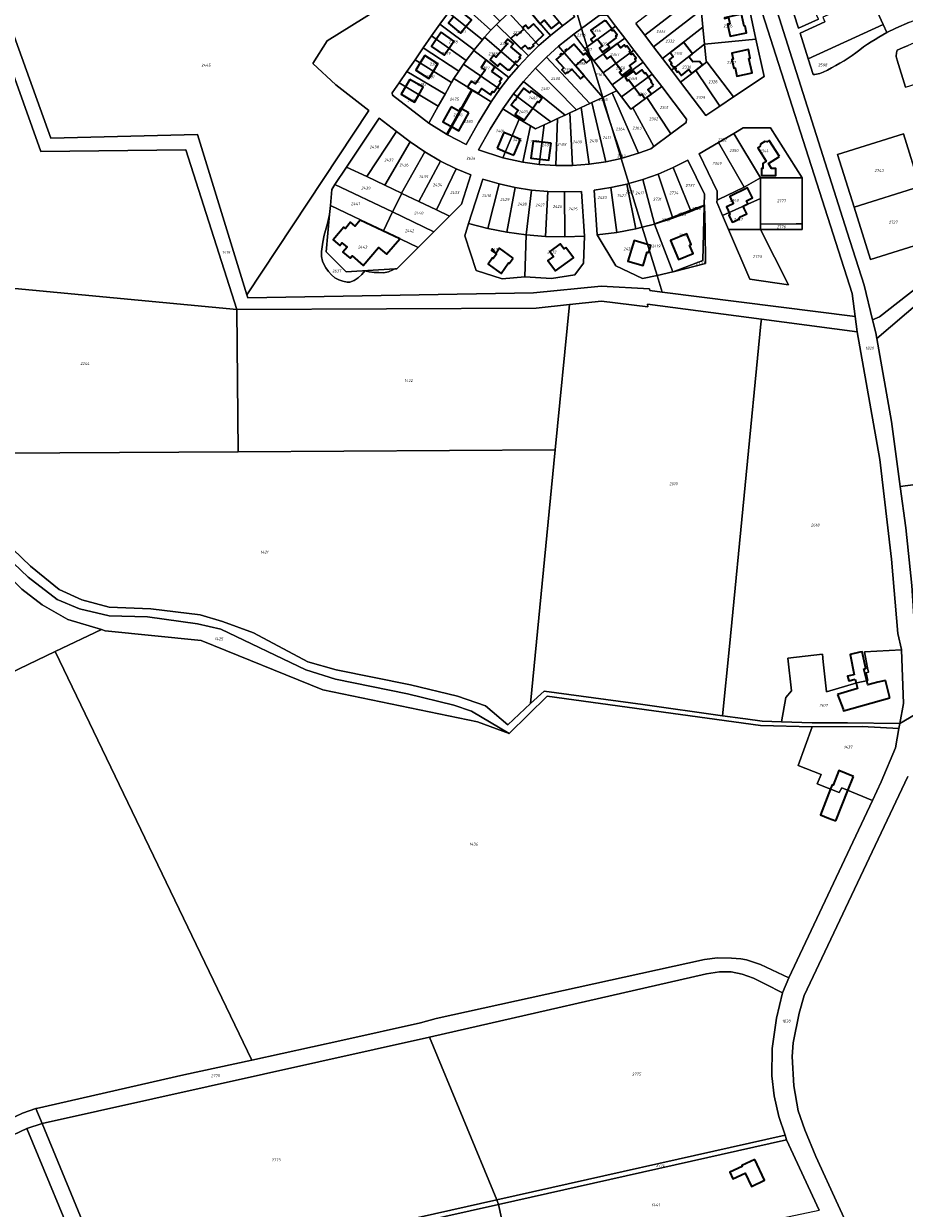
# Model space of a CAD drawing. Extents: x 177930 to 190767, y 381068 to 392034.
# Tile 24 of 256: x 179239 to 179792, y 389076 to 389819. Entities that reach past the tile are written whole.
import ezdxf
from ezdxf.enums import TextEntityAlignment as Align

# ---------------------------------------------------------------- set-up
doc = ezdxf.new("R2010")
doc.units = 0
for name, color, linetype, lineweight in [('B-XX-KG-GRENS_PERCEEL-GV', 150, 'Continuous', 25), ('B-XX-KG-GRENS_PERCEEL-S', 150, 'Continuous', 25), ('B-XX-OG-BEBOUWING-G', 7, 'Continuous', 35)]:
    doc.layers.add(name, color=color, linetype=linetype, lineweight=lineweight)
doc.styles.add('NLCS-ISO', font='NLCS-ISO.ttf', dxfattribs={"height": 1.8})

# ---------------------------------------------------------------- blocks, each defined once
blk = doc.blocks.new('SKG-PERCEELNUMMER-SO')
at = {"layer": 'DefPoints'}
blk.add_point((0, 0), dxfattribs=at)
at = {"style": 'NLCS-ISO', "oblique": 10, "flags": 1}
blk.add_attdef('GEMEENTECODE', text='', height=1.8, dxfattribs=at).set_placement((-0.5, 2.55), align=Align.MIDDLE_RIGHT)
at = {"style": 'NLCS-ISO', "oblique": 10}
blk.add_attdef('PERCEELNUMMER', text='', height=1.8, dxfattribs=at).set_placement((0, 0), align=Align.MIDDLE_CENTER)
at = {"style": 'NLCS-ISO', "oblique": 10, "flags": 1}
blk.add_attdef('SECTIE', text='', height=1.8, dxfattribs=at).set_placement((0.5, 2.5), align=Align.MIDDLE_LEFT)

msp = doc.modelspace()

# ---------------------------------------------------------------- linework, layer by layer
at = {"layer": 'B-XX-KG-GRENS_PERCEEL-GV'}
for points in [[(179688.795, 389869.078), (179758.771, 389649.963), (179760.663, 389635.58), (179761.941, 389625.861), (179776.174, 389545.735), (179783.592, 389483.156), (179787.569, 389436.611), (179789.777, 389426.596), (179789.785, 389426.354), (179790.939, 389392.687), (179788.686, 389380.107), (179801.987, 389387.786), (179798.804, 389427.938), (179796.165, 389466.782), (179792.567, 389502.911), (179789.039, 389528.861), (179783.489, 389569.683), (179774.213, 389621.782), (179773.604, 389625.203), (179771.606, 389633.475), (179766.364, 389655.181), (179755.764, 389688.403), (179722.49, 389793.309), (179694.346, 389881.956)], [(179694.346, 389881.956), (179722.49, 389793.309), (179755.764, 389688.403), (179766.364, 389655.181), (179771.606, 389633.475), (179776.001, 389635.309), (179805.679, 389658.53)], [(179605.36, 389824.399), (179610.374, 389817.818), (179616.132, 389810.26), (179621.89, 389802.701), (179627.648, 389795.144), (179633.407, 389787.585), (179639.329, 389779.812), (179654.931, 389759.333), (179654.616, 389757.278), (179645.131, 389750.246), (179634.395, 389742.287), (179632.404, 389740.811), (179624.679, 389737.933), (179614.508, 389734.876), (179613.963, 389734.754), (179618.779, 389718.974), (179627.396, 389721.451), (179637.058, 389724.903), (179646.454, 389728.943), (179655.786, 389733.681), (179666.1, 389712.351), (179665.932, 389705.441), (179665.932, 389705.429), (179666.148, 389705.511), (179666.533, 389690.505), (179666.877, 389668.895), (179646.509, 389663.599), (179646.386, 389663.553), (179636.374, 389661.328), (179639.559, 389650.894), (179760.663, 389635.58), (179758.771, 389649.963), (179688.795, 389869.078)], [(179516.23, 389862.69), (179429.52, 389808.48), (179420.51, 389794.32), (179434.84, 389780.9), (179455.66, 389764.88), (179378.965, 389649.215), (179379.562, 389647.27), (179558.792, 389650.449), (179601.411, 389654.514), (179631.688, 389652.914), (179631.878, 389651.865), (179639.559, 389650.894), (179636.374, 389661.328), (179627.35, 389659.323), (179610.578, 389667.253), (179598.9, 389686.797), (179596.908, 389714.783), (179607.416, 389716.39), (179617.502, 389718.608), (179618.779, 389718.974), (179613.963, 389734.754), (179604.212, 389732.578), (179593.829, 389731.037), (179583.397, 389730.247), (179572.95, 389730.216), (179562.526, 389730.92), (179552.156, 389732.353), (179539.693, 389735.145), (179524.458, 389740.142), (179531.785, 389753.165), (179539.547, 389765.786), (179546.266, 389775.212), (179552.612, 389783.108), (179560.041, 389791.386), (179567.044, 389798.34), (179574.567, 389805.094), (179584.1, 389812.702), (179589.02, 389816.285), (179586.39, 389824.895)], [(179210.476, 389849.009), (179249.735, 389739.029), (179340.83, 389740.074), (179372.73, 389639.856), (179560.54, 389640.849), (179581.397, 389642.993), (179601.561, 389645.066), (179630.537, 389641.655), (179630.506, 389643.368), (179701.847, 389633.865), (179716.24, 389631.948), (179761.941, 389625.861), (179760.663, 389635.58), (179639.559, 389650.894), (179631.878, 389651.865), (179631.688, 389652.914), (179601.411, 389654.514), (179558.792, 389650.449), (179379.562, 389647.27), (179378.965, 389649.215), (179348.062, 389749.822), (179255.959, 389747.502), (179217.539, 389854.203)], [(179584.746, 389823.701), (179576.992, 389817.985), (179569.486, 389811.939), (179562.322, 389805.579), (179555.677, 389799.091), (179549.502, 389792.482), (179543.501, 389785.439), (179537.834, 389778.128), (179532.331, 389770.293), (179524.377, 389757.332), (179516.586, 389743.486), (179504.882, 389749.523), (179504.249, 389749.927), (179493.246, 389756.958), (179488.601, 389760.384), (179470.366, 389774.404), (179470.143, 389775.837), (179474.537, 389782.168), (179479.472, 389789.28), (179484.589, 389796.655), (179489.739, 389804.075), (179494.95, 389811.587), (179500.086, 389818.986), (179505.602, 389826.408)], [(179586.39, 389824.895), (179589.02, 389816.285), (179600.164, 389824.401)], [(179694.22, 389829.185), (179698.461, 389809.529), (179703.507, 389786.151), (179684.405, 389773.35), (179675.773, 389767.567), (179666.976, 389761.672), (179651.106, 389782.505), (179645.377, 389790.024), (179639.791, 389797.357), (179634.225, 389804.662), (179628.639, 389811.995), (179623.074, 389819.3)], [(179737.751, 389822.151), (179725.171, 389816.374), (179722.241, 389825.548)], [(179794.876, 389820.168), (179786.264, 389816.559), (179780.592, 389813.716), (179778.081, 389812.348), (179775.6, 389810.927), (179773.149, 389809.454), (179770.729, 389807.93), (179768.342, 389806.355), (179765.989, 389804.731), (179763.628, 389802.872), (179761.223, 389801.072), (179758.773, 389799.332), (179756.282, 389797.653), (179753.749, 389796.036), (179751.178, 389794.482), (179748.569, 389792.991), (179745.924, 389791.566), (179743.245, 389790.206), (179740.533, 389788.913), (179739.57, 389788.478), (179738.577, 389788.114), (179737.561, 389787.823), (179736.526, 389787.608), (179735.478, 389787.469), (179734.423, 389787.406), (179731.263, 389797.298), (179726.12, 389813.402), (179741.684, 389820.502)], [(179792.224, 389779.55), (179786.949, 389796.426), (179786.744, 389797.185), (179786.602, 389797.958), (179786.525, 389798.74), (179786.513, 389799.526), (179786.566, 389800.31), (179786.684, 389801.087), (179786.867, 389801.851), (179787.112, 389802.598), (179790.498, 389804.171), (179793.914, 389805.679)], [(179805.679, 389658.53), (179776.001, 389635.309), (179771.606, 389633.475), (179773.604, 389625.203), (179774.213, 389621.782), (179801.505, 389645.02)], [(179218.891, 389493.796), (179241.869, 389471.909), (179260.078, 389458.038), (179274.119, 389452.061), (179292.723, 389447.764), (179316.71, 389447.003), (179348.022, 389442.724), (179362.786, 389439.259), (179416.067, 389413.851), (179434.728, 389407.951), (179479.792, 389398.724), (179508.997, 389391.614), (179520.013, 389387.907), (179543.564, 389373.916), (179567.483, 389397.366), (179701.276, 389378.895), (179733.76, 389378.117), (179765.19, 389378.295), (179788.124, 389376.971), (179788.686, 389380.107), (179755.932, 389380.48), (179733.805, 389380.629), (179714.409, 389381.256), (179702.361, 389381.646), (179691.919, 389383.023), (179690.162, 389383.255), (179677.535, 389385.019), (179627.492, 389392.009), (179565.556, 389400.517), (179557.05, 389392.604), (179542.825, 389379.372), (179528.867, 389391.309), (179511.168, 389397.326), (179481.743, 389404.489), (179434.982, 389413.846), (179417.402, 389418.901), (179383.2, 389437.047), (179363.725, 389444.217), (179349.772, 389448.234), (179318.76, 389452.114), (179292.722, 389453.182), (179275.538, 389457.651), (179261.37, 389464.173), (179243.325, 389478.915), (179220.952, 389500.212)], [(179237.918, 389464.432), (179250.631, 389454.501), (179266.671, 389445.287), (179287.768, 389439.068), (179290.152, 389438.365), (179350.455, 389432.189), (179426.811, 389401.172), (179523.698, 389381.204), (179543.564, 389373.916), (179520.013, 389387.907), (179508.997, 389391.614), (179479.792, 389398.724), (179434.728, 389407.951), (179416.067, 389413.851), (179362.786, 389439.259), (179348.022, 389442.724), (179316.71, 389447.003), (179292.723, 389447.764), (179274.119, 389452.061), (179260.078, 389458.038), (179241.869, 389471.909), (179218.891, 389493.796)], [(179801.987, 389387.786), (179788.686, 389380.107), (179788.124, 389376.971), (179785.955, 389364.86), (179777.112, 389343.591), (179771.615, 389331.905), (179719.172, 389220.421), (179715.102, 389211.196), (179711.414, 389195.13), (179708.537, 389176.229), (179708.387, 389159.053), (179709.873, 389146.528), (179712.878, 389133.52), (179716.741, 389121.708), (179717.667, 389118.875), (179738.091, 389074.648)], [(179789.036, 388993.579), (179750.133, 389077.784), (179735.993, 389108.33), (179729.164, 389125.04), (179724.923, 389137.085), (179722.261, 389152.673), (179721.253, 389171.249), (179721.788, 389179.761), (179725.583, 389198.301), (179728.701, 389209.39), (179793.849, 389346.759)], [(179793.849, 389346.759), (179728.701, 389209.39), (179725.583, 389198.301), (179721.788, 389179.761), (179721.253, 389171.249), (179722.261, 389152.673), (179724.923, 389137.085), (179729.164, 389125.04), (179735.993, 389108.33), (179750.133, 389077.784), (179789.036, 388993.579)], [(179129.159, 389072.189), (179142.361, 389079.095), (179241.043, 389126.024), (179250.617, 389129.018), (179246.711, 389138.447), (179238.31, 389135.604), (179176.519, 389106.305), (179136.922, 389087.529), (179124.146, 389080.357), (179111.968, 389072.176)]]:
    msp.add_lwpolyline(points, dxfattribs=at)
for points in [[(179217.539, 389854.203), (179255.959, 389747.502), (179348.062, 389749.822), (179378.965, 389649.215), (179455.66, 389764.88), (179434.84, 389780.9), (179420.51, 389794.32), (179429.52, 389808.48), (179516.23, 389862.69), (179512.88, 389861.56), (179500.741, 389859.277), (179414.051, 389857.847), (179380.904, 389857.25), (179270.214, 389854.878)], [(179770.107, 389836.843), (179778.333, 389818.699), (179780.592, 389813.716), (179786.264, 389816.559), (179794.876, 389820.168), (179803.644, 389823.395), (179819.73, 389828.789), (179817.328, 389836.43), (179811.376, 389855.361), (179807.04, 389853.429), (179785.478, 389843.823)], [(179198.023, 389656.547), (179372.73, 389639.856), (179340.83, 389740.074), (179249.735, 389739.029), (179210.476, 389849.009), (179116.863, 389801.116), (179084.16, 389789.755), (179071.107, 389780.08), (179198.556, 389661.71)], [(179511.627, 389833.612), (179532.078, 389815.214), (179535.696, 389818.833), (179537.697, 389820.845), (179518.081, 389840.478)], [(179551.648, 389832.637), (179569.486, 389811.939), (179576.992, 389817.985), (179559.782, 389839.021), (179556.217, 389836.221)], [(179563.142, 389841.631), (179559.782, 389839.021), (179576.992, 389817.985), (179584.746, 389823.701), (179567.941, 389845.359)], [(179628.639, 389811.995), (179657.817, 389834.753), (179652.24, 389842.073), (179623.074, 389819.3)], [(179505.602, 389826.408), (179526.785, 389809.253), (179528.139, 389810.923), (179532.078, 389815.214), (179511.627, 389833.612)], [(179543.482, 389826.17), (179562.322, 389805.579), (179569.486, 389811.939), (179551.648, 389832.637), (179549.693, 389831.089)], [(179634.225, 389804.662), (179663.392, 389827.435), (179657.817, 389834.753), (179628.639, 389811.995)], [(179731.263, 389797.298), (179778.333, 389818.699), (179770.107, 389836.843), (179740.38, 389823.345), (179741.684, 389820.502), (179726.12, 389813.402)], [(179505.602, 389826.408), (179500.086, 389818.986), (179521.678, 389802.945), (179526.785, 389809.253)], [(179535.696, 389818.833), (179555.677, 389799.091), (179562.322, 389805.579), (179543.482, 389826.17), (179537.697, 389820.845)], [(179610.374, 389817.818), (179605.36, 389824.399), (179600.164, 389824.401), (179589.02, 389816.285), (179592.561, 389804.733)], [(179639.791, 389797.357), (179665.205, 389817.177), (179664.321, 389826.216), (179663.392, 389827.435), (179634.225, 389804.662)], [(179665.205, 389817.177), (179666.266, 389806.333), (179698.461, 389809.529), (179694.22, 389829.185), (179664.321, 389826.216)], [(179737.751, 389822.151), (179733.683, 389830.87), (179722.241, 389825.548), (179725.171, 389816.374)], [(179494.95, 389811.587), (179516.704, 389796.222), (179521.375, 389802.552), (179521.678, 389802.945), (179500.086, 389818.986)], [(179528.139, 389810.923), (179549.502, 389792.482), (179555.677, 389799.091), (179535.696, 389818.833), (179532.078, 389815.214)], [(179584.1, 389812.702), (179591.028, 389803.607), (179592.561, 389804.733), (179589.02, 389816.285)], [(179592.561, 389804.733), (179594.172, 389799.479), (179596.786, 389796.049), (179616.132, 389810.26), (179610.374, 389817.818)], [(179645.377, 389790.024), (179666.266, 389806.333), (179665.205, 389817.177), (179639.791, 389797.357)], [(179734.423, 389787.406), (179735.478, 389787.469), (179736.526, 389787.608), (179737.561, 389787.823), (179738.577, 389788.114), (179739.57, 389788.478), (179740.533, 389788.913), (179743.245, 389790.206), (179745.924, 389791.566), (179748.569, 389792.991), (179751.178, 389794.482), (179753.749, 389796.036), (179756.282, 389797.653), (179758.773, 389799.332), (179761.223, 389801.072), (179763.628, 389802.872), (179765.989, 389804.731), (179768.342, 389806.355), (179770.729, 389807.93), (179773.149, 389809.454), (179775.6, 389810.927), (179778.081, 389812.348), (179780.592, 389813.716), (179778.333, 389818.699), (179731.263, 389797.298)], [(179786.949, 389796.426), (179792.224, 389779.55), (179831.345, 389791.849), (179823.635, 389816.371), (179807.85, 389811.041), (179804.328, 389809.802), (179800.83, 389808.495), (179797.358, 389807.12), (179793.914, 389805.679), (179790.498, 389804.171), (179787.112, 389802.598), (179786.867, 389801.851), (179786.684, 389801.087), (179786.566, 389800.31), (179786.513, 389799.526), (179786.525, 389798.74), (179786.602, 389797.958), (179786.744, 389797.185)], [(179489.739, 389804.075), (179511.938, 389789.541), (179514.987, 389793.894), (179516.704, 389796.222), (179494.95, 389811.587)], [(179521.375, 389802.552), (179543.501, 389785.439), (179549.502, 389792.482), (179528.139, 389810.923), (179526.785, 389809.253), (179521.678, 389802.945)], [(179574.567, 389805.094), (179602.293, 389772.991), (179594.172, 389799.479), (179591.028, 389803.607), (179584.1, 389812.702)], [(179616.132, 389810.26), (179596.786, 389796.049), (179602.544, 389788.491), (179621.89, 389802.701)], [(179666.266, 389806.333), (179667.296, 389795.808), (179667.624, 389795.378), (179684.405, 389773.35), (179703.507, 389786.151), (179698.461, 389809.529)], [(179484.589, 389796.655), (179507.532, 389782.465), (179508.907, 389784.92), (179511.938, 389789.541), (179489.739, 389804.075)], [(179514.987, 389793.894), (179537.834, 389778.128), (179543.501, 389785.439), (179521.375, 389802.552), (179516.704, 389796.222)], [(179594.31, 389769.253), (179595.449, 389769.786), (179601.941, 389772.827), (179602.293, 389772.991), (179574.567, 389805.094), (179567.044, 389798.34)], [(179591.028, 389803.607), (179594.172, 389799.479), (179592.561, 389804.733)], [(179602.544, 389788.491), (179608.302, 389780.933), (179627.648, 389795.144), (179621.89, 389802.701)], [(179645.377, 389790.024), (179651.106, 389782.505), (179660.738, 389790.002), (179667.624, 389795.378), (179667.296, 389795.808), (179666.266, 389806.333)], [(179484.589, 389796.655), (179479.472, 389789.28), (179503.418, 389775.12), (179507.532, 389782.465)], [(179508.907, 389784.92), (179519.983, 389778.004), (179520.62, 389777.607), (179532.331, 389770.293), (179537.834, 389778.128), (179514.987, 389793.894), (179511.938, 389789.541)], [(179567.044, 389798.34), (179560.041, 389791.386), (179585.782, 389765.26), (179588.71, 389766.631), (179594.31, 389769.253)], [(179602.293, 389772.991), (179602.394, 389773.038), (179608.299, 389775.803), (179611.182, 389777.154), (179608.302, 389780.933), (179602.544, 389788.491), (179596.786, 389796.049), (179594.172, 389799.479)], [(179608.302, 389780.933), (179611.182, 389777.154), (179614.061, 389773.374), (179633.407, 389787.585), (179627.648, 389795.144)], [(179667.624, 389795.378), (179660.738, 389790.002), (179675.773, 389767.567), (179684.405, 389773.35)], [(179474.537, 389782.168), (179499.132, 389767.467), (179503.418, 389775.12), (179479.472, 389789.28)], [(179560.041, 389791.386), (179552.612, 389783.108), (179578.74, 389761.962), (179581.599, 389763.301), (179585.782, 389765.26)], [(179621.252, 389766.534), (179629.947, 389772.921), (179639.329, 389779.812), (179633.407, 389787.585), (179614.061, 389773.374), (179619.983, 389765.601)], [(179660.738, 389790.002), (179651.106, 389782.505), (179666.976, 389761.672), (179675.773, 389767.567)], [(179474.537, 389782.168), (179470.143, 389775.837), (179470.366, 389774.404), (179488.601, 389760.384), (179493.246, 389756.958), (179499.132, 389767.467)], [(179499.132, 389767.467), (179493.246, 389756.958), (179504.249, 389749.927), (179519.983, 389778.004), (179508.907, 389784.92), (179507.532, 389782.465), (179503.418, 389775.12)], [(179552.612, 389783.108), (179546.266, 389775.212), (179569.813, 389757.782), (179573.959, 389759.723), (179578.74, 389761.962)], [(179629.947, 389772.921), (179645.131, 389750.246), (179654.616, 389757.278), (179654.931, 389759.333), (179639.329, 389779.812)], [(179519.983, 389778.004), (179504.249, 389749.927), (179504.882, 389749.523), (179520.62, 389777.607)], [(179504.882, 389749.523), (179516.586, 389743.486), (179524.377, 389757.332), (179532.331, 389770.293), (179520.62, 389777.607)], [(179549.981, 389759.399), (179557.029, 389755.099), (179560.073, 389753.221), (179565.594, 389755.806), (179569.813, 389757.782), (179546.266, 389775.212), (179539.547, 389765.786)], [(179604.212, 389732.578), (179613.963, 389734.754), (179607.247, 389756.756), (179607.063, 389757.36), (179601.941, 389772.827), (179595.449, 389769.786)], [(179602.293, 389772.991), (179601.941, 389772.827), (179607.063, 389757.36)], [(179624.679, 389737.933), (179608.299, 389775.803), (179602.394, 389773.038), (179602.293, 389772.991), (179607.063, 389757.36), (179614.508, 389734.876)], [(179632.404, 389740.811), (179634.395, 389742.287), (179621.252, 389766.534), (179619.983, 389765.601), (179614.061, 389773.374), (179611.182, 389777.154), (179608.299, 389775.803), (179624.679, 389737.933)], [(179634.395, 389742.287), (179645.131, 389750.246), (179629.947, 389772.921), (179621.252, 389766.534)], [(179524.458, 389740.142), (179539.693, 389735.145), (179549.981, 389759.399), (179539.547, 389765.786), (179531.785, 389753.165)], [(179583.397, 389730.247), (179593.829, 389731.037), (179588.71, 389766.631), (179585.782, 389765.26), (179581.599, 389763.301)], [(179593.829, 389731.037), (179604.212, 389732.578), (179595.449, 389769.786), (179594.31, 389769.253), (179588.71, 389766.631)], [(179425.896, 389673.255), (179425.869, 389676.299), (179426.699, 389682.222), (179427.627, 389686.531), (179429.717, 389693.807), (179430.908, 389699.478), (179430.936, 389699.536), (179431.43, 389705.185), (179432.317, 389715.312), (179434.317, 389718.32), (179441.639, 389729.342), (179462.015, 389760.011), (179472.831, 389751.696), (179481.419, 389745.143), (179490.753, 389738.778), (179500.519, 389733.07), (179510.286, 389728.223), (179519.502, 389724.367), (179513.651, 389705.993), (179506.204, 389698.553), (179496.371, 389688.728), (179486.539, 389678.905), (179473.134, 389665.499), (179471.909, 389665.423), (179470.72, 389664.817), (179467.837, 389663.6), (179464.857, 389663.028), (179461.872, 389663.042), (179458.907, 389663.232), (179455.857, 389663.606), (179453.116, 389664.23), (179451.211, 389661.844), (179448.948, 389659.787), (179446.426, 389658.186), (179443.636, 389657.129), (179441.977, 389657.137), (179439.302, 389657.748), (179436.725, 389658.599), (179434.342, 389659.815), (179432.195, 389661.627), (179430.289, 389663.826), (179428.609, 389666.107), (179427.75, 389667.487), (179426.416, 389670.303)], [(179462.015, 389760.011), (179441.639, 389729.342), (179454.299, 389723.305), (179472.831, 389751.696)], [(179539.693, 389735.145), (179552.156, 389732.353), (179557.029, 389755.099), (179549.981, 389759.399)], [(179562.526, 389730.92), (179572.95, 389730.216), (179573.959, 389759.723), (179569.813, 389757.782), (179565.594, 389755.806)], [(179572.95, 389730.216), (179583.397, 389730.247), (179581.599, 389763.301), (179578.74, 389761.962), (179573.959, 389759.723)], [(179614.508, 389734.876), (179607.063, 389757.36), (179607.247, 389756.756), (179613.963, 389734.754)], [(179472.831, 389751.696), (179454.299, 389723.305), (179465.614, 389717.905), (179481.419, 389745.143)], [(179552.156, 389732.353), (179562.526, 389730.92), (179565.594, 389755.806), (179560.073, 389753.221), (179557.029, 389755.099)], [(179674.145, 389714.091), (179662.741, 389737.676), (179674.88, 389744.767), (179684.596, 389750.441), (179690.44, 389753.855), (179707.598, 389753.908), (179727.482, 389722.506), (179727.47, 389693.617), (179727.468, 389690.039), (179701.318, 389690.05), (179718.927, 389655.493), (179694.549, 389659.054), (179681.289, 389690.058), (179677.501, 389698.957), (179673.978, 389707.231), (179674.019, 389708.912)], [(179674.88, 389744.767), (179691.098, 389716.629), (179701.332, 389722.517), (179684.596, 389750.441)], [(179701.332, 389722.517), (179727.482, 389722.506), (179707.598, 389753.908), (179690.44, 389753.855), (179684.596, 389750.441)], [(179801.355, 389717.196), (179791.019, 389750.219), (179749.685, 389737.274), (179760.024, 389704.175)], [(179760.024, 389704.175), (179749.685, 389737.274), (179791.019, 389750.219), (179801.355, 389717.196), (179811.739, 389684.206), (179770.378, 389671.213)], [(179481.419, 389745.143), (179465.614, 389717.905), (179476.009, 389712.952), (179490.753, 389738.778)], [(179674.145, 389714.091), (179674.019, 389708.912), (179674.973, 389708.888), (179691.08, 389716.618), (179691.098, 389716.629), (179674.88, 389744.767), (179662.741, 389737.676)], [(179490.753, 389738.778), (179476.009, 389712.952), (179476.303, 389712.812), (179486.927, 389707.745), (179500.519, 389733.07)], [(179476.009, 389712.952), (179465.614, 389717.905), (179454.299, 389723.305), (179441.639, 389729.342), (179434.317, 389718.32), (179470.37, 389701.127), (179476.303, 389712.812)], [(179500.519, 389733.07), (179486.927, 389707.745), (179498.009, 389702.461), (179510.286, 389728.223)], [(179510.286, 389728.223), (179498.009, 389702.461), (179506.204, 389698.553), (179513.651, 389705.993), (179519.502, 389724.367)], [(179646.104, 389697.963), (179646.113, 389697.936), (179657.363, 389702.19), (179657.356, 389702.207), (179646.454, 389728.943), (179637.058, 389724.903)], [(179665.932, 389705.441), (179666.1, 389712.351), (179655.786, 389733.681), (179646.454, 389728.943), (179657.356, 389702.207), (179657.363, 389702.19), (179665.932, 389705.429)], [(179515.726, 389686.146), (179518.168, 389693.814), (179527.046, 389721.69), (179537.252, 389718.717), (179547.367, 389716.466), (179557.609, 389714.863), (179567.936, 389713.917), (179578.304, 389713.723), (179588.941, 389714.027), (179590.933, 389686.037), (179590.153, 389668.913), (179584.736, 389661.642), (179570.271, 389659.366), (179553.538, 389660.51), (179539.158, 389659.188), (179522.86, 389664.373)], [(179527.046, 389721.69), (179518.168, 389693.814), (179530.239, 389690.681), (179537.252, 389718.717)], [(179627.132, 389691.607), (179634.838, 389693.553), (179634.809, 389693.663), (179634.799, 389693.7), (179627.396, 389721.451), (179618.779, 389718.974)], [(179634.799, 389693.7), (179634.809, 389693.663), (179646.113, 389697.936), (179646.104, 389697.963), (179637.058, 389724.903), (179627.396, 389721.451)], [(179677.501, 389698.957), (179701.336, 389709.559), (179701.332, 389722.517), (179691.098, 389716.629), (179691.08, 389716.618), (179674.973, 389708.888), (179674.019, 389708.912), (179673.978, 389707.231)], [(179701.321, 389693.698), (179714.066, 389693.58), (179723.782, 389693.658), (179727.47, 389693.617), (179727.482, 389722.506), (179701.332, 389722.517), (179701.336, 389709.559)], [(179431.43, 389705.185), (179464.732, 389689.304), (179470.37, 389701.127), (179434.317, 389718.32), (179432.317, 389715.312)], [(179496.371, 389688.728), (179506.204, 389698.553), (179498.009, 389702.461), (179486.927, 389707.745), (179476.303, 389712.812), (179470.37, 389701.127)], [(179537.252, 389718.717), (179530.239, 389690.681), (179542.204, 389688.388), (179547.367, 389716.466)], [(179547.367, 389716.466), (179542.204, 389688.388), (179554.262, 389686.78), (179557.609, 389714.863)], [(179557.609, 389714.863), (179554.262, 389686.78), (179566.377, 389685.82), (179567.936, 389713.917)], [(179567.936, 389713.917), (179566.377, 389685.82), (179578.523, 389685.601), (179578.304, 389713.723)], [(179578.304, 389713.723), (179578.523, 389685.601), (179590.933, 389686.037), (179588.941, 389714.027)], [(179596.908, 389714.783), (179598.9, 389686.797), (179611.216, 389688.259), (179607.416, 389716.39)], [(179607.416, 389716.39), (179611.216, 389688.259), (179623.108, 389690.591), (179617.502, 389718.608)], [(179617.502, 389718.608), (179623.108, 389690.591), (179627.132, 389691.607), (179618.779, 389718.974)], [(179811.739, 389684.206), (179801.355, 389717.196), (179760.024, 389704.175), (179770.378, 389671.213)], [(179471.909, 389665.423), (179473.134, 389665.499), (179486.539, 389678.905), (179464.732, 389689.304), (179431.43, 389705.185), (179430.936, 389699.536), (179428.885, 389676.106), (179441.434, 389663.535)], [(179646.509, 389663.599), (179665.086, 389670.63), (179665.922, 389705.038), (179657.688, 389701.394), (179646.375, 389697.156), (179634.838, 389693.553), (179646.386, 389663.553)], [(179646.509, 389663.599), (179666.877, 389668.895), (179666.533, 389690.505), (179666.148, 389705.511), (179665.932, 389705.429), (179665.922, 389705.038), (179665.086, 389670.63)], [(179657.688, 389701.394), (179665.922, 389705.038), (179665.932, 389705.429), (179657.363, 389702.19)], [(179681.289, 389690.058), (179701.318, 389690.05), (179701.321, 389693.698), (179701.336, 389709.559), (179677.501, 389698.957)], [(179430.936, 389699.536), (179430.908, 389699.478), (179429.717, 389693.807), (179427.627, 389686.531), (179426.699, 389682.222), (179425.869, 389676.299), (179425.896, 389673.255), (179426.416, 389670.303), (179427.75, 389667.487), (179428.609, 389666.107), (179430.289, 389663.826), (179432.195, 389661.627), (179434.342, 389659.815), (179436.725, 389658.599), (179439.302, 389657.748), (179441.977, 389657.137), (179443.636, 389657.129), (179446.426, 389658.186), (179448.948, 389659.787), (179451.211, 389661.844), (179453.116, 389664.23), (179455.857, 389663.606), (179458.907, 389663.232), (179461.872, 389663.042), (179464.857, 389663.028), (179467.837, 389663.6), (179470.72, 389664.817), (179471.909, 389665.423), (179441.434, 389663.535), (179428.885, 389676.106)], [(179464.732, 389689.304), (179486.539, 389678.905), (179496.371, 389688.728), (179470.37, 389701.127)], [(179634.809, 389693.663), (179634.838, 389693.553), (179646.375, 389697.156), (179646.113, 389697.936)], [(179646.113, 389697.936), (179646.375, 389697.156), (179657.688, 389701.394), (179657.363, 389702.19)], [(179518.168, 389693.814), (179515.726, 389686.146), (179522.86, 389664.373), (179539.158, 389659.188), (179553.538, 389660.51), (179554.262, 389686.78), (179542.204, 389688.388), (179530.239, 389690.681)], [(179627.35, 389659.323), (179636.374, 389661.328), (179627.132, 389691.607), (179623.108, 389690.591), (179611.216, 389688.259), (179598.9, 389686.797), (179610.578, 389667.253)], [(179636.374, 389661.328), (179646.386, 389663.553), (179634.838, 389693.553), (179627.132, 389691.607)], [(179701.318, 389690.05), (179681.289, 389690.058), (179694.549, 389659.054), (179718.927, 389655.493)], [(179701.318, 389690.05), (179727.468, 389690.039), (179727.47, 389693.617), (179723.782, 389693.658), (179714.066, 389693.58), (179701.321, 389693.698)], [(179553.538, 389660.51), (179570.271, 389659.366), (179584.736, 389661.642), (179590.153, 389668.913), (179590.933, 389686.037), (179578.523, 389685.601), (179566.377, 389685.82), (179554.262, 389686.78)], [(179789.039, 389528.861), (179875.228, 389540.221), (179858.599, 389667.663), (179825.583, 389656.503), (179808.602, 389649.494), (179801.505, 389645.02), (179774.213, 389621.782), (179783.489, 389569.683)], [(179198.023, 389656.547), (179186.988, 389549.646), (179373.496, 389550.707), (179372.73, 389639.856)], [(179373.496, 389550.707), (179572.534, 389551.84), (179581.397, 389642.993), (179560.54, 389640.849), (179372.73, 389639.856)], [(179557.05, 389392.604), (179565.556, 389400.517), (179627.492, 389392.009), (179677.535, 389385.019), (179681.775, 389428.378), (179701.56, 389630.907), (179701.847, 389633.865), (179630.506, 389643.368), (179630.537, 389641.655), (179601.561, 389645.066), (179581.397, 389642.993), (179572.534, 389551.84)], [(179714.409, 389381.256), (179717.166, 389396.426), (179720.781, 389400.646), (179718.504, 389421.195), (179740.28, 389423.652), (179740.691, 389418.729), (179741.733, 389409.42), (179742.788, 389399.995), (179761.726, 389405.694), (179761.739, 389405.625), (179768.583, 389407.16), (179767.596, 389412.014), (179769.02, 389412.26), (179768.504, 389414.958), (179768.241, 389416.154), (179766.608, 389424.998), (179789.785, 389426.354), (179789.777, 389426.596), (179787.569, 389436.611), (179783.592, 389483.156), (179776.174, 389545.735), (179761.941, 389625.861), (179716.24, 389631.948), (179701.847, 389633.865), (179701.56, 389630.907), (179681.775, 389428.378), (179677.535, 389385.019), (179690.162, 389383.255), (179691.919, 389383.023), (179702.361, 389381.646)], [(179132.346, 389364.568), (179133.112, 389364.935), (179258.861, 389425.212), (179287.768, 389439.068), (179266.671, 389445.287), (179250.631, 389454.501), (179237.918, 389464.432), (179211.403, 389491.024), (179184.215, 389522.567), (179169.989, 389544.236), (179172.437, 389550.216), (179049.218, 389537.043), (179012.351, 389617.595), (179007.362, 389616.483), (179043.106, 389538.383), (179008.92, 389509.011)], [(179557.05, 389392.604), (179572.534, 389551.84), (179373.496, 389550.707), (179186.988, 389549.646), (179186.71, 389546.954), (179202.711, 389520.537), (179220.952, 389500.212), (179243.325, 389478.915), (179261.37, 389464.173), (179275.538, 389457.651), (179292.722, 389453.182), (179318.76, 389452.114), (179349.772, 389448.234), (179363.725, 389444.217), (179383.2, 389437.047), (179417.402, 389418.901), (179434.982, 389413.846), (179481.743, 389404.489), (179511.168, 389397.326), (179528.867, 389391.309), (179542.825, 389379.372)], [(179889.96, 389322.016), (179910.375, 389305.907), (179908.529, 389328.142), (179899.333, 389438.878), (179890.746, 389542.274), (179875.228, 389540.221), (179789.039, 389528.861), (179792.567, 389502.911), (179796.165, 389466.782), (179798.804, 389427.938), (179801.987, 389387.786), (179817.627, 389378.222), (179832.725, 389367.178)], [(179287.768, 389439.068), (179258.861, 389425.212), (179382.141, 389168.883), (179439.18, 389181.349), (179487.969, 389192.312), (179497.759, 389195.043), (179666.097, 389232.07), (179674.255, 389233.07), (179683.193, 389232.947), (179688.923, 389232.5), (179692.508, 389231.869), (179701.234, 389228.832), (179719.172, 389220.421), (179771.615, 389331.905), (179752.315, 389339.735), (179750.76, 389336.771), (179736.87, 389342.314), (179739.339, 389348.095), (179724.849, 389353.759), (179733.76, 389378.117), (179701.276, 389378.895), (179567.483, 389397.366), (179543.564, 389373.916), (179523.698, 389381.204), (179426.811, 389401.172), (179350.455, 389432.189), (179290.152, 389438.365)], [(179382.141, 389168.883), (179258.861, 389425.212), (179133.112, 389364.935), (179132.346, 389364.568), (179067.791, 389333.624), (179087.951, 389291.475), (179176.519, 389106.305), (179238.31, 389135.604), (179246.711, 389138.447), (179247.057, 389138.564), (179339.584, 389159.582)], [(179768.241, 389416.154), (179768.504, 389414.958), (179769.02, 389412.26), (179767.596, 389412.014), (179768.583, 389407.16), (179761.739, 389405.625), (179761.726, 389405.694), (179742.788, 389399.995), (179741.733, 389409.42), (179740.691, 389418.729), (179740.28, 389423.652), (179718.504, 389421.195), (179720.781, 389400.646), (179717.166, 389396.426), (179714.409, 389381.256), (179733.805, 389380.629), (179755.932, 389380.48), (179788.686, 389380.107), (179790.939, 389392.687), (179789.785, 389426.354), (179766.608, 389424.998)], [(179771.615, 389331.905), (179777.112, 389343.591), (179785.955, 389364.86), (179788.124, 389376.971), (179765.19, 389378.295), (179733.76, 389378.117), (179724.849, 389353.759), (179739.339, 389348.095), (179736.87, 389342.314), (179750.76, 389336.771), (179752.315, 389339.735)], [(179250.617, 389129.018), (179493.644, 389183.307), (179667.351, 389223.033), (179675.574, 389224.204), (179682.963, 389224.245), (179689.77, 389222.744), (179696.856, 389220.266), (179704.364, 389216.635), (179715.102, 389211.196), (179719.172, 389220.421), (179701.234, 389228.832), (179692.508, 389231.869), (179688.923, 389232.5), (179683.193, 389232.947), (179674.255, 389233.07), (179666.097, 389232.07), (179497.759, 389195.043), (179487.969, 389192.312), (179439.18, 389181.349), (179382.141, 389168.883), (179339.584, 389159.582), (179247.057, 389138.564), (179246.711, 389138.447)], [(179535.798, 389081.101), (179716.741, 389121.708), (179712.878, 389133.52), (179709.873, 389146.528), (179708.387, 389159.053), (179708.537, 389176.229), (179711.414, 389195.13), (179715.102, 389211.196), (179704.364, 389216.635), (179696.856, 389220.266), (179689.77, 389222.744), (179682.963, 389224.245), (179675.574, 389224.204), (179667.351, 389223.033), (179493.644, 389183.307)], [(179250.617, 389129.018), (179292.876, 389026.584), (179535.798, 389081.101), (179493.644, 389183.307)], [(179159.459, 388626.991), (179183.897, 388615.663), (179195.957, 388609.965), (179203.685, 388713.946), (179293.8, 388709.901), (179284.775, 388808.984), (179201.876, 389007.298), (179275.473, 389042.658), (179241.043, 389126.024), (179142.361, 389079.095), (179129.159, 389072.189), (179117.345, 389063.78), (179109.715, 389057.473), (179183.256, 388879.463)], [(179275.473, 389042.658), (179336.077, 388895.918), (179411.54, 388711.74), (179417.33, 388722.482), (179294.027, 389023.793), (179292.876, 389026.584), (179250.617, 389129.018), (179241.043, 389126.024)], [(179717.667, 389118.875), (179716.741, 389121.708), (179535.798, 389081.101), (179536.937, 389078.34)], [(179715.401, 389069.811), (179738.091, 389074.648), (179717.667, 389118.875), (179536.937, 389078.34), (179547.068, 389032.489), (179583.1, 389040.472), (179688.218, 389063.783)], [(179294.027, 389023.793), (179400.36, 389047.693), (179536.937, 389078.34), (179535.798, 389081.101), (179292.876, 389026.584)], [(179617.837, 388955.28), (179583.1, 389040.472), (179547.068, 389032.489), (179536.937, 389078.34), (179400.36, 389047.693), (179452.735, 388921.042), (179483.787, 388927.453), (179539.376, 388792.937), (179573.265, 388811.257), (179586.487, 388817.856), (179602.177, 388824.815), (179612.23, 388827.764), (179631.664, 388832.048), (179666.865, 388835.052), (179654.131, 388866.28)]]:
    msp.add_lwpolyline(points, close=True, dxfattribs=at)
at = {"layer": 'B-XX-OG-BEBOUWING-G'}
for points in [[(179508.938, 389823.723), (179505.537, 389819.532), (179513.108, 389813.389), (179516.508, 389817.58)], [(179516.508, 389817.58), (179519.911, 389821.773), (179512.34, 389827.916)], [(179568.141, 389828.824), (179565.353, 389826.546), (179563.449, 389828.864), (179558.46, 389824.765), (179562.993, 389819.248), (179565.745, 389821.51), (179570.099, 389816.189), (179575.119, 389820.296)], [(179558.849, 389819.267), (179555.618, 389816.325), (179553.773, 389818.351), (179552.063, 389816.794), (179552.878, 389815.899)], [(179560.33, 389807.771), (179565.255, 389812.275), (179558.849, 389819.267)], [(179607.956, 389816.022), (179604.232, 389821.092), (179603.82, 389820.789), (179603.407, 389821.352), (179594.956, 389815.172), (179597.569, 389811.623), (179594.828, 389809.629), (179596.366, 389807.514), (179599.12, 389809.517)], [(179497.914, 389809.459), (179494.793, 389805.056), (179502.784, 389799.439), (179505.888, 389803.858)], [(179501.037, 389813.865), (179497.914, 389809.459)], [(179505.888, 389803.858), (179508.992, 389808.277), (179501.037, 389813.865)], [(179544.765, 389804.817), (179546.3, 389806.594), (179542.838, 389809.584), (179541.066, 389807.526), (179542.385, 389806.391), (179538.547, 389801.956)], [(179552.878, 389815.899), (179548.395, 389811.789), (179547.582, 389812.672), (179544.654, 389809.976), (179551.21, 389803.481), (179553.582, 389805.666), (179555.606, 389803.452), (179556.292, 389804.079), (179556.854, 389803.468), (179559.009, 389805.449), (179558.452, 389806.055), (179560.33, 389807.771)], [(179599.12, 389809.517), (179602.11, 389805.456), (179600.298, 389804.139), (179602.262, 389801.437), (179606.541, 389804.547), (179605.295, 389806.262), (179611.264, 389810.641)], [(179611.264, 389810.641), (179610.483, 389811.706), (179611.306, 389812.311), (179609.107, 389815.305), (179608.285, 389814.702), (179607.64, 389815.581), (179608.056, 389815.886), (179607.956, 389816.022)], [(179538.547, 389801.956), (179535.386, 389798.303), (179534.07, 389799.441), (179531.65, 389796.641), (179536.334, 389792.603), (179537.868, 389794.383), (179542.83, 389790.1), (179543.201, 389790.53), (179543.605, 389790.179), (179547.298, 389794.422)], [(179547.298, 389794.422), (179547.411, 389794.552), (179547.011, 389794.9), (179547.716, 389795.71), (179548.453, 389795.072), (179550.7, 389797.667), (179549.952, 389798.315), (179550.947, 389799.464), (179544.765, 389804.817)], [(179591.634, 389800.847), (179590.118, 389799.672), (179584.268, 389806.431), (179580.087, 389802.812), (179579.601, 389803.375), (179578.851, 389802.728), (179579.338, 389802.164), (179578.076, 389801.072)], [(179618.811, 389801.899), (179619.616, 389802.492), (179617.453, 389805.432), (179616.647, 389804.839), (179615.841, 389805.934), (179613.425, 389804.155), (179611.463, 389806.821), (179602.777, 389800.407), (179605.038, 389797.272), (179607.329, 389798.925), (179610.665, 389794.394)], [(179619.531, 389800.921), (179618.811, 389801.899)], [(179658.697, 389800.389), (179653.047, 389807.649), (179644.681, 389801.14), (179646.609, 389798.662), (179644.036, 389796.66), (179645.688, 389794.537), (179645.128, 389794.101), (179646.897, 389791.828), (179647.457, 389792.264), (179647.758, 389791.877)], [(179487.818, 389794.633), (179484.976, 389790.049), (179493.274, 389784.94), (179496.096, 389789.499)], [(179490.664, 389799.222), (179487.818, 389794.633)], [(179496.096, 389789.499), (179498.938, 389794.09), (179490.664, 389799.222)], [(179532.682, 389789.307), (179534.711, 389792.245), (179529.199, 389796.515), (179525.964, 389791.817), (179528.501, 389790.07), (179525.935, 389786.337)], [(179578.076, 389801.072), (179576.814, 389799.98), (179576.324, 389800.549), (179575.574, 389799.902), (179576.066, 389799.332), (179573.2, 389796.851), (179577.817, 389791.498), (179576.56, 389790.413), (179578.863, 389787.745), (179580.142, 389788.849), (179580.414, 389788.53), (179583.041, 389790.792), (179588.406, 389784.577), (179590.674, 389786.543), (179585.296, 389792.747)], [(179585.296, 389792.747), (179590.135, 389796.941), (179592.091, 389794.689), (179594.67, 389796.93), (179591.634, 389800.847)], [(179610.665, 389794.394), (179614.02, 389789.836), (179612.812, 389788.946), (179614.443, 389786.732), (179620.37, 389791.095), (179619.06, 389792.875), (179623.207, 389795.928)], [(179623.207, 389795.928), (179622.401, 389797.023), (179623.206, 389797.616), (179621.042, 389800.555), (179620.237, 389799.963), (179619.531, 389800.921)], [(179647.758, 389791.877), (179648.305, 389791.175), (179647.744, 389790.739), (179649.224, 389788.837), (179649.785, 389789.273), (179651.713, 389786.794), (179656.448, 389790.479), (179658.284, 389788.119), (179664.859, 389793.235), (179662.979, 389795.65)], [(179656.345, 389798.558), (179658.697, 389800.389)], [(179662.979, 389795.65), (179658.924, 389795.244), (179656.345, 389798.558)], [(179536.13, 389779.31), (179538.266, 389782.41), (179537.532, 389782.916), (179538.956, 389784.982), (179532.682, 389789.307)], [(179631.036, 389785.805), (179629.063, 389788.489), (179628.569, 389788.126), (179626.873, 389790.432), (179623.118, 389787.672), (179621.709, 389789.59), (179616.343, 389785.645), (179617.942, 389783.469), (179618.747, 389784.062), (179622.239, 389779.323)], [(179478.575, 389779.718), (179475.81, 389775.119), (179484.173, 389770.091), (179486.955, 389774.718)], [(179481.358, 389784.346), (179478.575, 389779.718)], [(179486.955, 389774.718), (179489.738, 389779.346), (179481.358, 389784.346)], [(179525.935, 389786.337), (179522.57, 389781.44), (179520.036, 389783.191), (179517.498, 389779.518), (179520.14, 389777.859)], [(179524.117, 389775.378), (179526.254, 389778.536), (179531.853, 389774.677), (179533.259, 389776.716), (179533.993, 389776.21), (179536.13, 389779.31)], [(179622.239, 389779.323), (179625.929, 389774.316), (179626.824, 389774.972), (179628.92, 389772.104)], [(179632.829, 389774.961), (179630.724, 389777.832), (179634.24, 389780.41)], [(179634.24, 389780.41), (179632.529, 389782.739), (179633.023, 389783.102), (179631.036, 389785.805)], [(179520.14, 389777.859), (179524.117, 389775.378)], [(179548.694, 389773.244), (179547.997, 389772.288), (179548.158, 389772.17), (179547.569, 389771.363), (179547.407, 389771.481), (179544.913, 389768.064), (179549.27, 389764.883), (179547.315, 389762.206), (179552.959, 389758.824), (179558.258, 389766.082)], [(179557.644, 389777.241), (179556.66, 389775.893), (179552.726, 389778.766), (179548.694, 389773.244)], [(179558.429, 389766.316), (179561.463, 389770.472), (179562.235, 389769.908), (179564.119, 389772.461), (179557.644, 389777.241)], [(179628.92, 389772.104), (179630.001, 389772.894), (179632.829, 389774.961)], [(179507.323, 389767.067), (179502.062, 389757.681), (179507.04, 389754.895)], [(179513.33, 389766.119), (179513.118, 389766.238), (179512.086, 389764.397), (179507.323, 389767.067)], [(179518.297, 389763.323), (179513.33, 389766.119)], [(179558.258, 389766.082), (179558.344, 389766.199)], [(179558.344, 389766.199), (179558.429, 389766.316)], [(179507.04, 389754.895), (179512.014, 389752.111), (179518.297, 389763.323)], [(179540.275, 389751.049), (179536.058, 389741.156)], [(179545.517, 389748.811), (179540.275, 389751.049)], [(179550.759, 389746.573), (179545.517, 389748.811)], [(179546.562, 389736.676), (179550.759, 389746.573)], [(179564.274, 389744.916), (179558.616, 389745.611), (179557.281, 389734.944), (179562.939, 389734.252)], [(179562.939, 389734.252), (179568.597, 389733.559), (179569.928, 389744.222)], [(179569.928, 389744.222), (179564.274, 389744.916)], [(179536.058, 389741.156), (179541.319, 389738.912)], [(179541.319, 389738.912), (179546.562, 389736.676)], [(179450.187, 389696.073), (179446.962, 389692.239), (179444.108, 389694.639), (179440.841, 389690.755), (179439.853, 389691.6), (179433.104, 389683.709), (179437.296, 389680.142), (179438.683, 389681.772), (179441.912, 389679.024), (179439.339, 389676), (179443.863, 389672.151), (179445.046, 389673.541), (179452.11, 389667.524), (179461.739, 389678.83), (179466.754, 389674.559), (179475.051, 389684.299)], [(179475.051, 389684.299), (179450.187, 389696.073)], [(179763.713, 389424.82), (179757.631, 389423.506), (179760.065, 389410.765)], [(179766.228, 389414.424), (179767.411, 389414.731), (179765.129, 389425.147), (179763.713, 389424.82)], [(179760.737, 389407.978), (179762.164, 389402.065), (179749.695, 389398.285)], [(179759.559, 389410.642), (179755.939, 389409.899), (179756.748, 389406.897), (179760.737, 389407.978)], [(179760.065, 389410.765), (179759.559, 389410.642)], [(179767.225, 389410.303), (179766.228, 389414.424)], [(179779.819, 389407.15), (179774.971, 389405.977), (179768.642, 389404.446), (179767.225, 389410.303)], [(179782.456, 389396.246), (179779.819, 389407.15)], [(179749.695, 389398.285), (179753.102, 389389.147)], [(179753.102, 389389.147), (179753.431, 389388.14), (179782.456, 389396.246)], [(179754.983, 389348.755), (179750.479, 389350.537), (179746.854, 389341.406), (179746.329, 389341.614), (179745.307, 389339.035)], [(179759.634, 389346.908), (179754.983, 389348.755)], [(179756.113, 389338.042), (179759.634, 389346.908)], [(179745.307, 389339.035), (179738.875, 389322.8), (179743.89, 389320.81)], [(179748.538, 389318.966), (179756.113, 389338.042)], [(179743.89, 389320.81), (179748.538, 389318.966)]]:
    msp.add_lwpolyline(points, dxfattribs=at)
for points in [[(179689.448, 389825.227), (179678.704, 389822.926), (179678.762, 389822.62), (179681.214, 389823.145), (179682.051, 389819.235), (179680.57, 389818.918), (179682.216, 389811.387), (179692.53, 389813.641), (179691.63, 389817.761), (179691.073, 389817.639)], [(179694.031, 389797.422), (179694.89, 389797.635), (179693.688, 389803.104), (179683.342, 389800.83), (179684.155, 389797.089), (179683.364, 389796.917), (179684.574, 389791.347), (179685.366, 389791.519), (179686.487, 389786.359), (179695.992, 389788.433)], [(179713.184, 389735.893), (179706.773, 389745.985), (179705.393, 389745.117), (179704.116, 389745.4), (179701.291, 389743.621), (179700.995, 389742.347), (179699.615, 389741.478), (179704.954, 389732.999), (179702.812, 389731.65), (179702.804, 389728.482), (179701.914, 389728.484), (179701.901, 389723.976), (179710.882, 389723.986), (179710.894, 389728.477), (179708.206, 389728.484), (179706.279, 389731.545)], [(179688.179, 389697.891), (179692.692, 389700.039), (179691.101, 389703.382), (179690.431, 389704.789), (179693.42, 389706.211), (179693.297, 389706.469), (179692.462, 389708.223), (179696.189, 389709.997), (179693.216, 389716.232), (179681.997, 389710.892), (179684.102, 389706.469), (179684.173, 389706.319), (179680.971, 389704.795), (179679.903, 389704.287), (179680.971, 389702.043), (179682.17, 389699.524), (179681.358, 389699.137), (179683.536, 389694.649), (179684.698, 389695.213), (179688.064, 389696.847), (179687.819, 389697.351), (179688.323, 389697.595)], [(179630.287, 389676.068), (179631.244, 389675.777), (179632.554, 389680.093), (179622.029, 389683.289), (179618.135, 389670.361), (179627.709, 389667.474)], [(179656.794, 389680.344), (179657.896, 389680.811), (179655.067, 389687.497), (179644.755, 389683.133), (179649.788, 389671.241), (179658.997, 389675.138)], [(179546.038, 389672.187), (179537.602, 389678.33), (179535.4, 389675.307), (179533.697, 389676.547), (179534.083, 389677.056), (179533.204, 389677.723), (179532.634, 389676.931), (179535.231, 389675.062), (179535.694, 389674.729), (179533.684, 389671.937), (179533.222, 389672.27), (179530.475, 389668.453), (179538.521, 389662.594), (179543.289, 389669.142), (179543.636, 389668.889)], [(179579.182, 389678.903), (179577.884, 389677.951), (179575.538, 389681.094), (179569.045, 389676.308), (179571.374, 389673.149), (179567.906, 389670.605), (179572.665, 389664.119), (179583.953, 389672.4)], [(179697.707, 389106.496), (179689.497, 389102.677), (179689.747, 389102.139), (179682.097, 389098.581), (179684.024, 389094.436), (179691.687, 389098), (179695.562, 389089.669), (179703.76, 389093.482)]]:
    msp.add_lwpolyline(points, close=True, dxfattribs=at)

# ---------------------------------------------------------------- block references
at = {"layer": 'B-XX-KG-GRENS_PERCEEL-S'}
for p, values in [((179680.882, 389817.84), {'PERCEELNUMMER': '2326'}), ((179508.476, 389807.901), {'PERCEELNUMMER': '2378'}), ((179513.752, 389814.288), {'PERCEELNUMMER': '2377'}), ((179548.742, 389813.733), {'PERCEELNUMMER': '2390'}), ((179588.896, 389812.204), {'PERCEELNUMMER': '2396'}), ((179598.3, 389814.94), {'PERCEELNUMMER': '2355'}), ((179638.69, 389814.493), {'PERCEELNUMMER': '2333'}), ((179644.428, 389808.309), {'PERCEELNUMMER': '2332'}), ((179504.033, 389800.681), {'PERCEELNUMMER': '2379'}), ((179533.469, 389800.403), {'PERCEELNUMMER': '2388'}), ((179540.689, 389806.79), {'PERCEELNUMMER': '2389'}), ((179592.72, 389803.058), {'PERCEELNUMMER': '2397'}), ((179603.506, 389806.446), {'PERCEELNUMMER': '2356'}), ((179649.6, 389800.462), {'PERCEELNUMMER': '2331'}), ((179353.355, 389793.208), {'PERCEELNUMMER': '2445'}), ((179496.535, 389794.016), {'PERCEELNUMMER': '2380'}), ((179588.563, 389794.329), {'PERCEELNUMMER': '2398'}), ((179609.808, 389799.87), {'PERCEELNUMMER': '2357'}), ((179683.024, 389795.036), {'PERCEELNUMMER': '2327'}), ((179740.27, 389793.412), {'PERCEELNUMMER': '2598'}), ((179494.036, 389785.963), {'PERCEELNUMMER': '2381'}), ((179528.47, 389791.517), {'PERCEELNUMMER': '2387'}), ((179580.676, 389790.406), {'PERCEELNUMMER': '2399'}), ((179600.557, 389787.269), {'PERCEELNUMMER': '2367'}), ((179613.37, 389791.376), {'PERCEELNUMMER': '2358'}), ((179654.925, 389792.026), {'PERCEELNUMMER': '2330'}), ((179488.76, 389781.242), {'PERCEELNUMMER': '2382'}), ((179522.083, 389782.909), {'PERCEELNUMMER': '2386'}), ((179566.236, 389778.465), {'PERCEELNUMMER': '2401'}), ((179572.623, 389784.852), {'PERCEELNUMMER': '2400'}), ((179621.043, 389784.8), {'PERCEELNUMMER': '2359'}), ((179671.432, 389782.82), {'PERCEELNUMMER': '2328'}), ((179482.651, 389770.968), {'PERCEELNUMMER': '2383'}), ((179509.167, 389771.91), {'PERCEELNUMMER': '2475'}), ((179558.461, 389772.634), {'PERCEELNUMMER': '2402'}), ((179602.455, 389771.692), {'PERCEELNUMMER': '2365'}), ((179626.797, 389775.21), {'PERCEELNUMMER': '2360'}), ((179663.752, 389772.854), {'PERCEELNUMMER': '2329'}), ((179552.352, 389764.025), {'PERCEELNUMMER': '2403'}), ((179640.771, 389766.715), {'PERCEELNUMMER': '2361'}), ((179511.454, 389762.101), {'PERCEELNUMMER': '2476'}), ((179517.918, 389757.916), {'PERCEELNUMMER': '2385'}), ((179634.195, 389759.591), {'PERCEELNUMMER': '2362'}), ((179538.04, 389751.924), {'PERCEELNUMMER': '2404'}), ((179613.294, 389753.209), {'PERCEELNUMMER': '2364'}), ((179623.783, 389753.837), {'PERCEELNUMMER': '2363'}), ((179458.947, 389741.854), {'PERCEELNUMMER': '2438'}), ((179548.765, 389746.271), {'PERCEELNUMMER': '2405'}), ((179559.573, 389745.44), {'PERCEELNUMMER': '2406'}), ((179566.895, 389743.183), {'PERCEELNUMMER': '2407'}), ((179576.622, 389743.599), {'PERCEELNUMMER': '2408'}), ((179586.349, 389745.012), {'PERCEELNUMMER': '2409'}), ((179596.574, 389745.76), {'PERCEELNUMMER': '2410'}), ((179604.805, 389747.756), {'PERCEELNUMMER': '2411'}), ((179677.303, 389746.371), {'PERCEELNUMMER': '2732'}), ((179468.082, 389733.681), {'PERCEELNUMMER': '2437'}), ((179519.528, 389734.834), {'PERCEELNUMMER': '2636'}), ((179613.874, 389736.309), {'PERCEELNUMMER': '2412'}), ((179684.65, 389739.676), {'PERCEELNUMMER': '2350'}), ((179703.507, 389739.438), {'PERCEELNUMMER': '2344'}), ((179477.537, 389730.636), {'PERCEELNUMMER': '2436'}), ((179673.95, 389731.651), {'PERCEELNUMMER': '2349'}), ((179775.658, 389727.167), {'PERCEELNUMMER': '2743'}), ((179489.876, 389723.265), {'PERCEELNUMMER': '2435'}), ((179453.659, 389716.053), {'PERCEELNUMMER': '2439'}), ((179498.53, 389718.136), {'PERCEELNUMMER': '2434'}), ((179509.427, 389713.329), {'PERCEELNUMMER': '2433'}), ((179529.439, 389711.321), {'PERCEELNUMMER': '2430'}), ((179614.193, 389711.337), {'PERCEELNUMMER': '2422'}), ((179619.321, 389713.741), {'PERCEELNUMMER': '2421'}), ((179625.431, 389712.972), {'PERCEELNUMMER': '2417'}), ((179646.893, 389713.146), {'PERCEELNUMMER': '2734'}), ((179657.023, 389717.789), {'PERCEELNUMMER': '2737'}), ((179447.088, 389706.278), {'PERCEELNUMMER': '2441'}), ((179540.817, 389708.918), {'PERCEELNUMMER': '2429'}), ((179551.715, 389706.033), {'PERCEELNUMMER': '2428'}), ((179562.932, 389705.552), {'PERCEELNUMMER': '2427'}), ((179573.83, 389704.591), {'PERCEELNUMMER': '2426'}), ((179601.854, 389710.216), {'PERCEELNUMMER': '2423'}), ((179636.444, 389709.133), {'PERCEELNUMMER': '2731'}), ((179684.725, 389708.463), {'PERCEELNUMMER': '2348'}), ((179714.405, 389708.071), {'PERCEELNUMMER': '2777'}), ((179486.831, 389700.508), {'PERCEELNUMMER': '2440'}), ((179583.605, 389702.988), {'PERCEELNUMMER': '2425'}), ((179651.91, 389699.691), {'PERCEELNUMMER': '2735'}), ((179661.153, 389703.287), {'PERCEELNUMMER': '2736'}), ((179687.311, 389696.515), {'PERCEELNUMMER': '2347'}), ((179481.062, 389689.291), {'PERCEELNUMMER': '2442'}), ((179641.857, 389696.05), {'PERCEELNUMMER': '2730'}), ((179714.38, 389691.838), {'PERCEELNUMMER': '2776'}), ((179784.531, 389694.709), {'PERCEELNUMMER': '2727'}), ((179652.834, 389686.69), {'PERCEELNUMMER': '2418'}), ((179366.087, 389675.835), {'PERCEELNUMMER': '1419'}), ((179451.61, 389679.05), {'PERCEELNUMMER': '2443'}), ((179534.728, 389677.668), {'PERCEELNUMMER': '2431'}), ((179570.304, 389676.065), {'PERCEELNUMMER': '2432'}), ((179618.2, 389678.004), {'PERCEELNUMMER': '2424'}), ((179635.847, 389679.799), {'PERCEELNUMMER': '2419'}), ((179663.52, 389669.029), {'PERCEELNUMMER': '2733'}), ((179699.264, 389673.076), {'PERCEELNUMMER': '2723'}), ((179435.417, 389664.136), {'PERCEELNUMMER': '2637'}), ((179769.839, 389615.651), {'PERCEELNUMMER': '1829'}), ((179277.383, 389605.993), {'PERCEELNUMMER': '2244'}), ((179480.501, 389595.311), {'PERCEELNUMMER': '1422'}), ((179646.654, 389530.557), {'PERCEELNUMMER': '2610'}), ((179735.626, 389504.589), {'PERCEELNUMMER': '2618'}), ((179390.059, 389487.661), {'PERCEELNUMMER': '1421'}), ((179361.52, 389433.236), {'PERCEELNUMMER': '1425'}), ((179740.861, 389391.509), {'PERCEELNUMMER': '2617'}), ((179756.262, 389365.291), {'PERCEELNUMMER': '1437'}), ((179521.317, 389304.43), {'PERCEELNUMMER': '1436'}), ((179717.463, 389193.343), {'PERCEELNUMMER': '1830'}), ((179359.325, 389159.074), {'PERCEELNUMMER': '2770'}), ((179623.539, 389160.088), {'PERCEELNUMMER': '2775'}), ((179397.318, 389106.173), {'PERCEELNUMMER': '2773'}), ((179638.503, 389102.652), {'PERCEELNUMMER': '2774'}), ((179635.504, 389078.021), {'PERCEELNUMMER': '1441'})]:
    msp.add_blockref('SKG-PERCEELNUMMER-SO', p, dxfattribs=at).add_auto_attribs(values)

doc.saveas('drawing.dxf')
